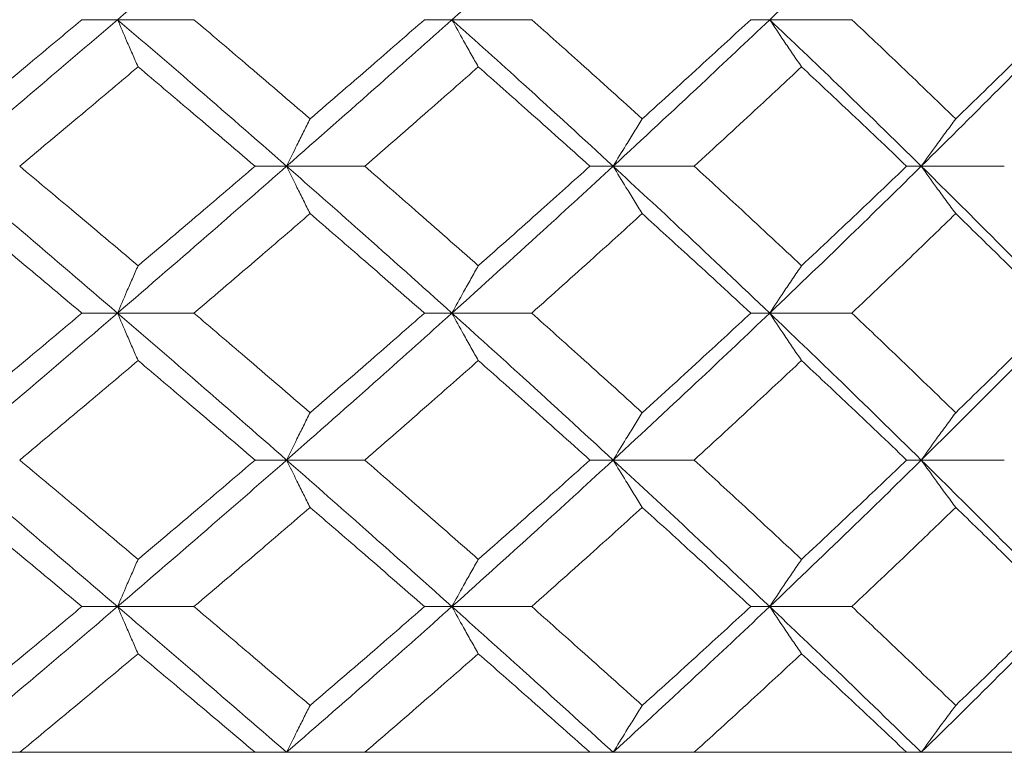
# Model space of a CAD drawing. Header units: inches. Extents: x -4 to 22.9, y -7.2 to 15.7.
# Tile 37 of 127: x -0.49 to -0.081, y 2.512 to 2.817. Entities that reach past the tile are written whole.
import ezdxf

# ---------------------------------------------------------------- set-up
doc = ezdxf.new("R2010")
doc.units = ezdxf.units.IN
doc.header["$MEASUREMENT"] = 0

msp = doc.modelspace()

# ---------------------------------------------------------------- linework, layer by layer
at = {"color": 7, "linetype": 'Continuous', "lineweight": 15}
for p, q in [((-0.44973, 2.8167), (-0.46456, 2.8167)), ((-0.44973, 2.8167), (-0.41796, 2.8167)), ((-0.31067, 2.8167), (-0.3221, 2.8167)), ((-0.31067, 2.8167), (-0.27753, 2.8167)), ((-0.17854, 2.8167), (-0.18644, 2.8167)), ((-0.17854, 2.8167), (-0.14438, 2.8167)), ((-0.37943, 2.75574), (-0.39257, 2.75574)), ((-0.37943, 2.75574), (-0.34693, 2.75574)), ((-0.24365, 2.75574), (-0.25332, 2.75574)), ((-0.24365, 2.75574), (-0.20995, 2.75574)), ((-0.11553, 2.75574), (-0.12163, 2.75574)), ((-0.11553, 2.75574), (-0.081, 2.75574)), ((-0.44973, 2.69462), (-0.46456, 2.69462)), ((-0.44973, 2.69462), (-0.41796, 2.69462)), ((-0.31067, 2.69462), (-0.3221, 2.69462)), ((-0.31067, 2.69462), (-0.27753, 2.69462)), ((-0.17854, 2.69462), (-0.18644, 2.69462)), ((-0.17854, 2.69462), (-0.14438, 2.69462)), ((-0.37943, 2.6335), (-0.39257, 2.6335)), ((-0.37943, 2.6335), (-0.34693, 2.6335)), ((-0.24365, 2.6335), (-0.25332, 2.6335)), ((-0.24365, 2.6335), (-0.20995, 2.6335)), ((-0.11553, 2.6335), (-0.12163, 2.6335)), ((-0.11553, 2.6335), (-0.081, 2.6335)), ((-0.44973, 2.57254), (-0.46456, 2.57254)), ((-0.44973, 2.57254), (-0.41796, 2.57254)), ((-0.31067, 2.57254), (-0.3221, 2.57254)), ((-0.31067, 2.57254), (-0.27753, 2.57254)), ((-0.17854, 2.57254), (-0.18644, 2.57254)), ((-0.17854, 2.57254), (-0.14438, 2.57254)), ((-2.41075, 2.51192), (0.52525, 2.51192)), ((-0.39257, 2.51192), (-0.49043, 2.51192)), ((-0.25332, 2.51192), (-0.34693, 2.51192)), ((-0.12163, 2.51192), (-0.20995, 2.51192)), ((0.00107, 2.51192), (-0.081, 2.51192))]:
    msp.add_line(p, q, dxfattribs=at)
for points, knots in [([(-0.44973, 2.8167), (-0.4365, 2.82805), (-0.41292, 2.84828), (-0.38965, 2.86846), (-0.37943, 2.87732)], [0, 0, 0, 0, 0.560759, 1, 1, 1, 1]), ([(-0.31067, 2.8167), (-0.29803, 2.82805), (-0.27549, 2.84828), (-0.25337, 2.86846), (-0.24365, 2.87732)], [0, 0, 0, 0, 0.560759, 1, 1, 1, 1]), ([(-0.17854, 2.8167), (-0.16662, 2.82805), (-0.14538, 2.84828), (-0.12464, 2.86846), (-0.11553, 2.87732)], [0, 0, 0, 0, 0.560759, 1, 1, 1, 1]), ([(-0.52138, 2.75574), (-0.50792, 2.76714), (-0.4839, 2.78748), (-0.46016, 2.80778), (-0.44973, 2.8167)], [0, 0, 0, 0, 0.560458, 1, 1, 1, 1]), ([(-0.51408, 2.77543), (-0.50479, 2.78314), (-0.48823, 2.79691), (-0.47178, 2.81065), (-0.46456, 2.8167)], [0, 0, 0, 0, 0.560339, 1, 1, 1, 1]), ([(-0.44119, 2.79707), (-0.44199, 2.79887), (-0.44359, 2.80248), (-0.44644, 2.809), (-0.44848, 2.81377), (-0.44973, 2.8167)], [0, 0, 0, 0, 0.279168, 0.558336, 1, 1, 1, 1]), ([(-0.37943, 2.75574), (-0.39246, 2.76714), (-0.4157, 2.78748), (-0.43934, 2.80778), (-0.44973, 2.8167)], [0, 0, 0, 0, 0.560458, 1, 1, 1, 1]), ([(-0.36967, 2.77543), (-0.37864, 2.78314), (-0.39464, 2.79691), (-0.41084, 2.81065), (-0.41796, 2.8167)], [0, 0, 0, 0, 0.560339, 1, 1, 1, 1]), ([(-0.37943, 2.75574), (-0.36648, 2.76714), (-0.34338, 2.78748), (-0.32066, 2.80778), (-0.31067, 2.8167)], [0, 0, 0, 0, 0.560458, 1, 1, 1, 1]), ([(-0.36967, 2.77543), (-0.36074, 2.78314), (-0.3448, 2.79691), (-0.32903, 2.81065), (-0.3221, 2.8167)], [0, 0, 0, 0, 0.560339, 1, 1, 1, 1]), ([(-0.29972, 2.79707), (-0.30075, 2.79887), (-0.3028, 2.80248), (-0.30646, 2.809), (-0.30907, 2.81377), (-0.31067, 2.8167)], [0, 0, 0, 0, 0.2791678, 0.5583356, 1, 1, 1, 1]), ([(-0.24365, 2.75574), (-0.25604, 2.76714), (-0.27815, 2.78748), (-0.30074, 2.80778), (-0.31067, 2.8167)], [0, 0, 0, 0, 0.560458, 1, 1, 1, 1]), ([(-0.23153, 2.77543), (-0.24006, 2.78314), (-0.25528, 2.79691), (-0.27073, 2.81065), (-0.27753, 2.8167)], [0, 0, 0, 0, 0.560339, 1, 1, 1, 1]), ([(-0.24365, 2.75574), (-0.23135, 2.76714), (-0.20942, 2.78748), (-0.18797, 2.80778), (-0.17854, 2.8167)], [0, 0, 0, 0, 0.560458, 1, 1, 1, 1]), ([(-0.23153, 2.77543), (-0.22305, 2.78314), (-0.20792, 2.79691), (-0.193, 2.81065), (-0.18644, 2.8167)], [0, 0, 0, 0, 0.560339, 1, 1, 1, 1]), ([(-0.1653, 2.79707), (-0.16654, 2.79887), (-0.16902, 2.80248), (-0.17344, 2.809), (-0.1766, 2.81377), (-0.17854, 2.8167)], [0, 0, 0, 0, 0.279168, 0.558336, 1, 1, 1, 1]), ([(-0.11553, 2.75574), (-0.12714, 2.76714), (-0.14787, 2.78748), (-0.16918, 2.80778), (-0.17854, 2.8167)], [0, 0, 0, 0, 0.560458, 1, 1, 1, 1]), ([(-0.10119, 2.77543), (-0.10919, 2.78314), (-0.12345, 2.79691), (-0.13799, 2.81065), (-0.14438, 2.8167)], [0, 0, 0, 0, 0.560339, 1, 1, 1, 1]), ([(-0.11553, 2.75574), (-0.10403, 2.76714), (-0.08351, 2.78748), (-0.06355, 2.80778), (-0.05478, 2.8167)], [0, 0, 0, 0, 0.560458, 1, 1, 1, 1]), ([(-0.10119, 2.77543), (-0.09326, 2.78314), (-0.07909, 2.79691), (-0.06518, 2.81065), (-0.05907, 2.8167)], [0, 0, 0, 0, 0.560339, 1, 1, 1, 1]), ([(-0.49043, 2.75574), (-0.4812, 2.76346), (-0.46471, 2.77725), (-0.44837, 2.79101), (-0.44119, 2.79707)], [0, 0, 0, 0, 0.5602736, 1, 1, 1, 1]), ([(-0.39257, 2.75574), (-0.4016, 2.76346), (-0.41772, 2.77725), (-0.43402, 2.79101), (-0.44119, 2.79707)], [0, 0, 0, 0, 0.560274, 1, 1, 1, 1]), ([(-0.34693, 2.75574), (-0.33806, 2.76346), (-0.32224, 2.77725), (-0.3066, 2.79101), (-0.29972, 2.79707)], [0, 0, 0, 0, 0.560274, 1, 1, 1, 1]), ([(-0.25332, 2.75574), (-0.26193, 2.76346), (-0.27729, 2.77725), (-0.29287, 2.79101), (-0.29972, 2.79707)], [0, 0, 0, 0, 0.560274, 1, 1, 1, 1]), ([(-0.20995, 2.75574), (-0.20155, 2.76346), (-0.18656, 2.77725), (-0.17179, 2.79101), (-0.1653, 2.79707)], [0, 0, 0, 0, 0.560274, 1, 1, 1, 1]), ([(-0.12163, 2.75574), (-0.12971, 2.76346), (-0.14414, 2.77725), (-0.15884, 2.79101), (-0.1653, 2.79707)], [0, 0, 0, 0, 0.560274, 1, 1, 1, 1]), ([(-0.36967, 2.77543), (-0.37058, 2.77362), (-0.37241, 2.77001), (-0.37567, 2.76347), (-0.378, 2.75868), (-0.37943, 2.75574)], [0, 0, 0, 0, 0.27887, 0.557739, 1, 1, 1, 1]), ([(-0.23153, 2.77543), (-0.23267, 2.77362), (-0.23494, 2.77001), (-0.23898, 2.76347), (-0.24187, 2.75868), (-0.24365, 2.75574)], [0, 0, 0, 0, 0.27887, 0.557739, 1, 1, 1, 1]), ([(-0.10119, 2.77543), (-0.10254, 2.77362), (-0.10522, 2.77001), (-0.11001, 2.76347), (-0.11343, 2.75868), (-0.11553, 2.75574)], [0, 0, 0, 0, 0.2788696, 0.5577393, 1, 1, 1, 1]), ([(-0.44973, 2.69462), (-0.46302, 2.70604), (-0.48675, 2.72642), (-0.5108, 2.74678), (-0.52138, 2.75574)], [0, 0, 0, 0, 0.560155, 1, 1, 1, 1]), ([(-0.44119, 2.71434), (-0.45034, 2.72207), (-0.46668, 2.73588), (-0.48317, 2.74967), (-0.49043, 2.75574)], [0, 0, 0, 0, 0.560136, 1, 1, 1, 1]), ([(-0.44973, 2.69462), (-0.43651, 2.70604), (-0.4129, 2.72642), (-0.38965, 2.74678), (-0.37943, 2.75574)], [0, 0, 0, 0, 0.560155, 1, 1, 1, 1]), ([(-0.44119, 2.71434), (-0.43207, 2.72207), (-0.41578, 2.73588), (-0.39966, 2.74967), (-0.39257, 2.75574)], [0, 0, 0, 0, 0.560136, 1, 1, 1, 1]), ([(-0.36967, 2.73604), (-0.37058, 2.73784), (-0.37241, 2.74146), (-0.37567, 2.74801), (-0.378, 2.7528), (-0.37943, 2.75574)], [0, 0, 0, 0, 0.278775, 0.557551, 1, 1, 1, 1]), ([(-0.31067, 2.69462), (-0.3234, 2.70604), (-0.34611, 2.72642), (-0.36925, 2.74678), (-0.37943, 2.75574)], [0, 0, 0, 0, 0.560155, 1, 1, 1, 1]), ([(-0.29972, 2.71434), (-0.30848, 2.72207), (-0.32412, 2.73588), (-0.33996, 2.74967), (-0.34693, 2.75574)], [0, 0, 0, 0, 0.5601361, 1, 1, 1, 1]), ([(-0.31067, 2.69462), (-0.29804, 2.70604), (-0.27548, 2.72642), (-0.25337, 2.74678), (-0.24365, 2.75574)], [0, 0, 0, 0, 0.560155, 1, 1, 1, 1]), ([(-0.29972, 2.71434), (-0.291, 2.72207), (-0.27544, 2.73588), (-0.26008, 2.74967), (-0.25332, 2.75574)], [0, 0, 0, 0, 0.560136, 1, 1, 1, 1]), ([(-0.23153, 2.73604), (-0.23267, 2.73784), (-0.23494, 2.74146), (-0.23898, 2.74801), (-0.24187, 2.7528), (-0.24365, 2.75574)], [0, 0, 0, 0, 0.278775, 0.557551, 1, 1, 1, 1]), ([(-0.17854, 2.69462), (-0.19056, 2.70604), (-0.21202, 2.72642), (-0.23398, 2.74678), (-0.24365, 2.75574)], [0, 0, 0, 0, 0.560155, 1, 1, 1, 1]), ([(-0.1653, 2.71434), (-0.17357, 2.72207), (-0.18834, 2.73588), (-0.20335, 2.74967), (-0.20995, 2.75574)], [0, 0, 0, 0, 0.560136, 1, 1, 1, 1]), ([(-0.17854, 2.69462), (-0.16663, 2.70604), (-0.14537, 2.72642), (-0.12464, 2.74678), (-0.11553, 2.75574)], [0, 0, 0, 0, 0.560155, 1, 1, 1, 1]), ([(-0.1653, 2.71434), (-0.15708, 2.72207), (-0.1424, 2.73588), (-0.12797, 2.74967), (-0.12163, 2.75574)], [0, 0, 0, 0, 0.5601361, 1, 1, 1, 1]), ([(-0.10119, 2.73604), (-0.10254, 2.73784), (-0.10522, 2.74146), (-0.11001, 2.74801), (-0.11343, 2.7528), (-0.11553, 2.75574)], [0, 0, 0, 0, 0.278775, 0.557551, 1, 1, 1, 1]), ([(-0.05478, 2.69462), (-0.06596, 2.70604), (-0.08592, 2.72642), (-0.10648, 2.74678), (-0.11553, 2.75574)], [0, 0, 0, 0, 0.560155, 1, 1, 1, 1]), ([(-0.46456, 2.69462), (-0.47376, 2.70235), (-0.4902, 2.71616), (-0.50678, 2.72996), (-0.51408, 2.73604)], [0, 0, 0, 0, 0.560071, 1, 1, 1, 1]), ([(-0.41796, 2.69462), (-0.4089, 2.70235), (-0.39272, 2.71616), (-0.37671, 2.72996), (-0.36967, 2.73604)], [0, 0, 0, 0, 0.560071, 1, 1, 1, 1]), ([(-0.3221, 2.69462), (-0.33093, 2.70235), (-0.34669, 2.71616), (-0.36265, 2.72996), (-0.36967, 2.73604)], [0, 0, 0, 0, 0.560071, 1, 1, 1, 1]), ([(-0.27753, 2.69462), (-0.26888, 2.70235), (-0.25345, 2.71616), (-0.23823, 2.72996), (-0.23153, 2.73604)], [0, 0, 0, 0, 0.560071, 1, 1, 1, 1]), ([(-0.18644, 2.69462), (-0.19479, 2.70235), (-0.20971, 2.71616), (-0.22487, 2.72996), (-0.23153, 2.73604)], [0, 0, 0, 0, 0.560071, 1, 1, 1, 1]), ([(-0.14438, 2.69462), (-0.13625, 2.70235), (-0.12173, 2.71616), (-0.10747, 2.72996), (-0.10119, 2.73604)], [0, 0, 0, 0, 0.560071, 1, 1, 1, 1]), ([(-0.05907, 2.69462), (-0.06686, 2.70235), (-0.08077, 2.71616), (-0.09495, 2.72996), (-0.10119, 2.73604)], [0, 0, 0, 0, 0.560071, 1, 1, 1, 1]), ([(-0.44119, 2.71434), (-0.44199, 2.71253), (-0.44359, 2.70892), (-0.44644, 2.70236), (-0.44848, 2.69756), (-0.44973, 2.69462)], [0, 0, 0, 0, 0.278676, 0.557352, 1, 1, 1, 1]), ([(-0.29972, 2.71434), (-0.30074, 2.71253), (-0.3028, 2.70892), (-0.30645, 2.70236), (-0.30907, 2.69756), (-0.31067, 2.69462)], [0, 0, 0, 0, 0.278676, 0.557352, 1, 1, 1, 1]), ([(-0.1653, 2.71434), (-0.16654, 2.71253), (-0.16902, 2.70892), (-0.17344, 2.70236), (-0.1766, 2.69756), (-0.17854, 2.69462)], [0, 0, 0, 0, 0.278676, 0.557352, 1, 1, 1, 1]), ([(-0.52138, 2.6335), (-0.50792, 2.6449), (-0.48388, 2.66527), (-0.46017, 2.68565), (-0.44973, 2.69462)], [0, 0, 0, 0, 0.559853, 1, 1, 1, 1]), ([(-0.51408, 2.6532), (-0.5048, 2.66093), (-0.48822, 2.67473), (-0.47179, 2.68854), (-0.46456, 2.69462)], [0, 0, 0, 0, 0.559933, 1, 1, 1, 1]), ([(-0.44119, 2.6749), (-0.44199, 2.6767), (-0.44359, 2.68032), (-0.44644, 2.68688), (-0.44848, 2.69167), (-0.44973, 2.69462)], [0, 0, 0, 0, 0.278676, 0.557352, 1, 1, 1, 1]), ([(-0.37943, 2.6335), (-0.39245, 2.6449), (-0.41572, 2.66527), (-0.43933, 2.68565), (-0.44973, 2.69462)], [0, 0, 0, 0, 0.559853, 1, 1, 1, 1]), ([(-0.36967, 2.6532), (-0.37863, 2.66093), (-0.39465, 2.67473), (-0.41084, 2.68854), (-0.41796, 2.69462)], [0, 0, 0, 0, 0.559933, 1, 1, 1, 1]), ([(-0.37943, 2.6335), (-0.36648, 2.6449), (-0.34336, 2.66527), (-0.32066, 2.68565), (-0.31067, 2.69462)], [0, 0, 0, 0, 0.559853, 1, 1, 1, 1]), ([(-0.36967, 2.6532), (-0.36074, 2.66093), (-0.34479, 2.67473), (-0.32903, 2.68854), (-0.3221, 2.69462)], [0, 0, 0, 0, 0.559933, 1, 1, 1, 1]), ([(-0.29972, 2.6749), (-0.30074, 2.6767), (-0.3028, 2.68032), (-0.30645, 2.68688), (-0.30907, 2.69167), (-0.31067, 2.69462)], [0, 0, 0, 0, 0.278676, 0.5573521, 1, 1, 1, 1]), ([(-0.24365, 2.6335), (-0.25603, 2.6449), (-0.27816, 2.66527), (-0.30073, 2.68565), (-0.31067, 2.69462)], [0, 0, 0, 0, 0.559853, 1, 1, 1, 1]), ([(-0.23153, 2.6532), (-0.24006, 2.66093), (-0.25529, 2.67473), (-0.27073, 2.68854), (-0.27753, 2.69462)], [0, 0, 0, 0, 0.559933, 1, 1, 1, 1]), ([(-0.24365, 2.6335), (-0.23136, 2.6449), (-0.20941, 2.66527), (-0.18797, 2.68565), (-0.17854, 2.69462)], [0, 0, 0, 0, 0.5598527, 1, 1, 1, 1]), ([(-0.23153, 2.6532), (-0.22305, 2.66093), (-0.20791, 2.67473), (-0.193, 2.68854), (-0.18644, 2.69462)], [0, 0, 0, 0, 0.559933, 1, 1, 1, 1]), ([(-0.1653, 2.6749), (-0.16654, 2.6767), (-0.16902, 2.68032), (-0.17344, 2.68688), (-0.1766, 2.69167), (-0.17854, 2.69462)], [0, 0, 0, 0, 0.278676, 0.557352, 1, 1, 1, 1]), ([(-0.11553, 2.6335), (-0.12714, 2.6449), (-0.14789, 2.66527), (-0.16917, 2.68565), (-0.17854, 2.69462)], [0, 0, 0, 0, 0.559853, 1, 1, 1, 1]), ([(-0.10119, 2.6532), (-0.10919, 2.66093), (-0.12346, 2.67473), (-0.13799, 2.68854), (-0.14438, 2.69462)], [0, 0, 0, 0, 0.559933, 1, 1, 1, 1]), ([(-0.11553, 2.6335), (-0.10403, 2.6449), (-0.08349, 2.66527), (-0.06356, 2.68565), (-0.05478, 2.69462)], [0, 0, 0, 0, 0.559853, 1, 1, 1, 1]), ([(-0.10119, 2.6532), (-0.09326, 2.66093), (-0.07908, 2.67473), (-0.06518, 2.68854), (-0.05907, 2.69462)], [0, 0, 0, 0, 0.559933, 1, 1, 1, 1]), ([(-0.49043, 2.6335), (-0.4812, 2.64122), (-0.46471, 2.65502), (-0.44837, 2.66882), (-0.44119, 2.6749)], [0, 0, 0, 0, 0.559868, 1, 1, 1, 1]), ([(-0.39257, 2.6335), (-0.4016, 2.64122), (-0.41773, 2.65502), (-0.43402, 2.66882), (-0.44119, 2.6749)], [0, 0, 0, 0, 0.559868, 1, 1, 1, 1]), ([(-0.34693, 2.6335), (-0.33806, 2.64122), (-0.32223, 2.65502), (-0.3066, 2.66882), (-0.29972, 2.6749)], [0, 0, 0, 0, 0.559868, 1, 1, 1, 1]), ([(-0.25332, 2.6335), (-0.26193, 2.64122), (-0.27729, 2.65502), (-0.29287, 2.66882), (-0.29972, 2.6749)], [0, 0, 0, 0, 0.559868, 1, 1, 1, 1]), ([(-0.20995, 2.6335), (-0.20155, 2.64122), (-0.18655, 2.65502), (-0.17179, 2.66882), (-0.1653, 2.6749)], [0, 0, 0, 0, 0.559868, 1, 1, 1, 1]), ([(-0.12163, 2.6335), (-0.12971, 2.64122), (-0.14415, 2.65502), (-0.15884, 2.66882), (-0.1653, 2.6749)], [0, 0, 0, 0, 0.559868, 1, 1, 1, 1]), ([(-0.36967, 2.6532), (-0.37058, 2.65139), (-0.37241, 2.64778), (-0.37567, 2.64123), (-0.378, 2.63644), (-0.37943, 2.6335)], [0, 0, 0, 0, 0.278775, 0.557551, 1, 1, 1, 1]), ([(-0.23153, 2.6532), (-0.23267, 2.65139), (-0.23494, 2.64778), (-0.23898, 2.64123), (-0.24187, 2.63644), (-0.24365, 2.6335)], [0, 0, 0, 0, 0.278775, 0.557551, 1, 1, 1, 1]), ([(-0.10119, 2.6532), (-0.10254, 2.65139), (-0.10522, 2.64778), (-0.11001, 2.64123), (-0.11343, 2.63644), (-0.11553, 2.6335)], [0, 0, 0, 0, 0.278775, 0.557551, 1, 1, 1, 1]), ([(-0.44973, 2.57254), (-0.46302, 2.5839), (-0.48676, 2.6042), (-0.51079, 2.62454), (-0.52138, 2.6335)], [0, 0, 0, 0, 0.55955, 1, 1, 1, 1]), ([(-0.44119, 2.59217), (-0.45034, 2.59988), (-0.46668, 2.61364), (-0.48317, 2.62743), (-0.49043, 2.6335)], [0, 0, 0, 0, 0.55973, 1, 1, 1, 1]), ([(-0.44973, 2.57254), (-0.43651, 2.5839), (-0.41289, 2.6042), (-0.38966, 2.62454), (-0.37943, 2.6335)], [0, 0, 0, 0, 0.55955, 1, 1, 1, 1]), ([(-0.44119, 2.59217), (-0.43207, 2.59988), (-0.41578, 2.61364), (-0.39967, 2.62743), (-0.39257, 2.6335)], [0, 0, 0, 0, 0.55973, 1, 1, 1, 1]), ([(-0.36967, 2.61381), (-0.37058, 2.61561), (-0.37241, 2.61923), (-0.37567, 2.62577), (-0.378, 2.63056), (-0.37943, 2.6335)], [0, 0, 0, 0, 0.27887, 0.557739, 1, 1, 1, 1]), ([(-0.31067, 2.57254), (-0.32339, 2.5839), (-0.34613, 2.6042), (-0.36924, 2.62454), (-0.37943, 2.6335)], [0, 0, 0, 0, 0.5595503, 1, 1, 1, 1]), ([(-0.29972, 2.59217), (-0.30848, 2.59988), (-0.32412, 2.61364), (-0.33996, 2.62743), (-0.34693, 2.6335)], [0, 0, 0, 0, 0.55973, 1, 1, 1, 1]), ([(-0.31067, 2.57254), (-0.29804, 2.5839), (-0.27547, 2.6042), (-0.25338, 2.62454), (-0.24365, 2.6335)], [0, 0, 0, 0, 0.55955, 1, 1, 1, 1]), ([(-0.29972, 2.59217), (-0.291, 2.59988), (-0.27543, 2.61364), (-0.26008, 2.62743), (-0.25332, 2.6335)], [0, 0, 0, 0, 0.55973, 1, 1, 1, 1]), ([(-0.23153, 2.61381), (-0.23267, 2.61561), (-0.23494, 2.61923), (-0.23898, 2.62577), (-0.24187, 2.63056), (-0.24365, 2.6335)], [0, 0, 0, 0, 0.27887, 0.557739, 1, 1, 1, 1]), ([(-0.17854, 2.57254), (-0.19055, 2.5839), (-0.21203, 2.6042), (-0.23398, 2.62454), (-0.24365, 2.6335)], [0, 0, 0, 0, 0.55955, 1, 1, 1, 1]), ([(-0.1653, 2.59217), (-0.17357, 2.59988), (-0.18834, 2.61364), (-0.20334, 2.62743), (-0.20995, 2.6335)], [0, 0, 0, 0, 0.55973, 1, 1, 1, 1]), ([(-0.17854, 2.57254), (-0.16663, 2.5839), (-0.14535, 2.6042), (-0.12465, 2.62454), (-0.11553, 2.6335)], [0, 0, 0, 0, 0.55955, 1, 1, 1, 1]), ([(-0.1653, 2.59217), (-0.15708, 2.59988), (-0.1424, 2.61364), (-0.12798, 2.62743), (-0.12163, 2.6335)], [0, 0, 0, 0, 0.55973, 1, 1, 1, 1]), ([(-0.10119, 2.61381), (-0.10254, 2.61561), (-0.10522, 2.61923), (-0.11001, 2.62577), (-0.11343, 2.63056), (-0.11553, 2.6335)], [0, 0, 0, 0, 0.27887, 0.557739, 1, 1, 1, 1]), ([(-0.05478, 2.57254), (-0.06596, 2.5839), (-0.08594, 2.6042), (-0.10648, 2.62454), (-0.11553, 2.6335)], [0, 0, 0, 0, 0.55955, 1, 1, 1, 1]), ([(-0.46456, 2.57254), (-0.47376, 2.58023), (-0.49021, 2.59398), (-0.50678, 2.60775), (-0.51408, 2.61381)], [0, 0, 0, 0, 0.559665, 1, 1, 1, 1]), ([(-0.41796, 2.57254), (-0.4089, 2.58023), (-0.39271, 2.59398), (-0.37671, 2.60775), (-0.36967, 2.61381)], [0, 0, 0, 0, 0.559665, 1, 1, 1, 1]), ([(-0.3221, 2.57254), (-0.33092, 2.58023), (-0.3467, 2.59398), (-0.36265, 2.60775), (-0.36967, 2.61381)], [0, 0, 0, 0, 0.559665, 1, 1, 1, 1]), ([(-0.27753, 2.57254), (-0.26888, 2.58023), (-0.25344, 2.59398), (-0.23823, 2.60775), (-0.23153, 2.61381)], [0, 0, 0, 0, 0.5596645, 1, 1, 1, 1]), ([(-0.18644, 2.57254), (-0.19479, 2.58023), (-0.20972, 2.59398), (-0.22487, 2.60775), (-0.23153, 2.61381)], [0, 0, 0, 0, 0.559665, 1, 1, 1, 1]), ([(-0.14438, 2.57254), (-0.13625, 2.58023), (-0.12173, 2.59398), (-0.10747, 2.60775), (-0.10119, 2.61381)], [0, 0, 0, 0, 0.559665, 1, 1, 1, 1]), ([(-0.05907, 2.57254), (-0.06686, 2.58023), (-0.08077, 2.59398), (-0.09495, 2.60775), (-0.10119, 2.61381)], [0, 0, 0, 0, 0.559665, 1, 1, 1, 1]), ([(-0.44119, 2.59217), (-0.44199, 2.59037), (-0.44359, 2.58676), (-0.44644, 2.58023), (-0.44848, 2.57546), (-0.44973, 2.57254)], [0, 0, 0, 0, 0.279168, 0.558336, 1, 1, 1, 1]), ([(-0.29972, 2.59217), (-0.30075, 2.59037), (-0.3028, 2.58676), (-0.30646, 2.58023), (-0.30907, 2.57546), (-0.31067, 2.57254)], [0, 0, 0, 0, 0.279168, 0.558336, 1, 1, 1, 1]), ([(-0.1653, 2.59217), (-0.16654, 2.59037), (-0.16902, 2.58676), (-0.17344, 2.58023), (-0.1766, 2.57546), (-0.17854, 2.57254)], [0, 0, 0, 0, 0.2791678, 0.5583356, 1, 1, 1, 1]), ([(-0.52138, 2.51192), (-0.50792, 2.5232), (-0.48387, 2.54338), (-0.46017, 2.56362), (-0.44973, 2.57254)], [0, 0, 0, 0, 0.559248, 1, 1, 1, 1]), ([(-0.51408, 2.53142), (-0.5048, 2.53909), (-0.48821, 2.55278), (-0.47179, 2.5665), (-0.46456, 2.57254)], [0, 0, 0, 0, 0.559527, 1, 1, 1, 1]), ([(-0.44119, 2.55294), (-0.44199, 2.55474), (-0.44359, 2.55834), (-0.44644, 2.56486), (-0.44848, 2.56962), (-0.44973, 2.57254)], [0, 0, 0, 0, 0.279356, 0.558712, 1, 1, 1, 1]), ([(-0.37943, 2.51192), (-0.39245, 2.5232), (-0.41573, 2.54338), (-0.43933, 2.56362), (-0.44973, 2.57254)], [0, 0, 0, 0, 0.559248, 1, 1, 1, 1]), ([(-0.36967, 2.53142), (-0.37863, 2.53909), (-0.39466, 2.55278), (-0.41083, 2.5665), (-0.41796, 2.57254)], [0, 0, 0, 0, 0.559527, 1, 1, 1, 1]), ([(-0.37943, 2.51192), (-0.36649, 2.5232), (-0.34335, 2.54338), (-0.32067, 2.56362), (-0.31067, 2.57254)], [0, 0, 0, 0, 0.559248, 1, 1, 1, 1]), ([(-0.36967, 2.53142), (-0.36074, 2.53909), (-0.34478, 2.55278), (-0.32903, 2.5665), (-0.3221, 2.57254)], [0, 0, 0, 0, 0.5595273, 1, 1, 1, 1]), ([(-0.29972, 2.55294), (-0.30075, 2.55474), (-0.3028, 2.55834), (-0.30646, 2.56486), (-0.30907, 2.56962), (-0.31067, 2.57254)], [0, 0, 0, 0, 0.279356, 0.558712, 1, 1, 1, 1]), ([(-0.24365, 2.51192), (-0.25603, 2.5232), (-0.27817, 2.54338), (-0.30073, 2.56362), (-0.31067, 2.57254)], [0, 0, 0, 0, 0.5592483, 1, 1, 1, 1]), ([(-0.23153, 2.53142), (-0.24006, 2.53909), (-0.25529, 2.55278), (-0.27073, 2.5665), (-0.27753, 2.57254)], [0, 0, 0, 0, 0.5595273, 1, 1, 1, 1]), ([(-0.24365, 2.51192), (-0.23136, 2.5232), (-0.2094, 2.54338), (-0.18798, 2.56362), (-0.17854, 2.57254)], [0, 0, 0, 0, 0.559248, 1, 1, 1, 1]), ([(-0.23153, 2.53142), (-0.22306, 2.53909), (-0.2079, 2.55278), (-0.193, 2.5665), (-0.18644, 2.57254)], [0, 0, 0, 0, 0.5595273, 1, 1, 1, 1]), ([(-0.1653, 2.55294), (-0.16654, 2.55474), (-0.16903, 2.55834), (-0.17345, 2.56486), (-0.17661, 2.56962), (-0.17854, 2.57254)], [0, 0, 0, 0, 0.279356, 0.558712, 1, 1, 1, 1]), ([(-0.11553, 2.51192), (-0.12714, 2.5232), (-0.1479, 2.54338), (-0.16917, 2.56362), (-0.17854, 2.57254)], [0, 0, 0, 0, 0.559248, 1, 1, 1, 1]), ([(-0.10119, 2.53142), (-0.10918, 2.53909), (-0.12346, 2.55278), (-0.13798, 2.5665), (-0.14438, 2.57254)], [0, 0, 0, 0, 0.559527, 1, 1, 1, 1]), ([(-0.11553, 2.51192), (-0.10403, 2.5232), (-0.08348, 2.54338), (-0.06356, 2.56362), (-0.05478, 2.57254)], [0, 0, 0, 0, 0.559248, 1, 1, 1, 1]), ([(-0.10119, 2.53142), (-0.09326, 2.53909), (-0.07908, 2.55278), (-0.06518, 2.5665), (-0.05907, 2.57254)], [0, 0, 0, 0, 0.559527, 1, 1, 1, 1]), ([(-0.49043, 2.51192), (-0.4812, 2.51956), (-0.4647, 2.53322), (-0.44838, 2.54691), (-0.44119, 2.55294)], [0, 0, 0, 0, 0.559462, 1, 1, 1, 1]), ([(-0.39257, 2.51192), (-0.4016, 2.51956), (-0.41774, 2.53322), (-0.43401, 2.54691), (-0.44119, 2.55294)], [0, 0, 0, 0, 0.559462, 1, 1, 1, 1]), ([(-0.34693, 2.51192), (-0.33806, 2.51956), (-0.32222, 2.53322), (-0.3066, 2.54691), (-0.29972, 2.55294)], [0, 0, 0, 0, 0.559462, 1, 1, 1, 1]), ([(-0.25332, 2.51192), (-0.26192, 2.51956), (-0.2773, 2.53322), (-0.29286, 2.54691), (-0.29972, 2.55294)], [0, 0, 0, 0, 0.559462, 1, 1, 1, 1]), ([(-0.20995, 2.51192), (-0.20155, 2.51956), (-0.18654, 2.53322), (-0.1718, 2.54691), (-0.1653, 2.55294)], [0, 0, 0, 0, 0.559462, 1, 1, 1, 1]), ([(-0.12163, 2.51192), (-0.12971, 2.51956), (-0.14416, 2.53322), (-0.15883, 2.54691), (-0.1653, 2.55294)], [0, 0, 0, 0, 0.559462, 1, 1, 1, 1]), ([(-0.36967, 2.53142), (-0.37058, 2.52963), (-0.37242, 2.52603), (-0.37568, 2.51955), (-0.378, 2.51481), (-0.37943, 2.51192)], [0, 0, 0, 0, 0.279852, 0.559705, 1, 1, 1, 1]), ([(-0.23153, 2.53142), (-0.23267, 2.52963), (-0.23495, 2.52603), (-0.23899, 2.51955), (-0.24188, 2.51481), (-0.24365, 2.51192)], [0, 0, 0, 0, 0.279852, 0.559705, 1, 1, 1, 1]), ([(-0.10119, 2.53142), (-0.10254, 2.52963), (-0.10523, 2.52603), (-0.11002, 2.51955), (-0.11344, 2.51481), (-0.11553, 2.51192)], [0, 0, 0, 0, 0.279852, 0.559705, 1, 1, 1, 1])]:
    msp.add_open_spline(points, degree=3, knots=knots, dxfattribs=at)

doc.saveas('drawing.dxf')
